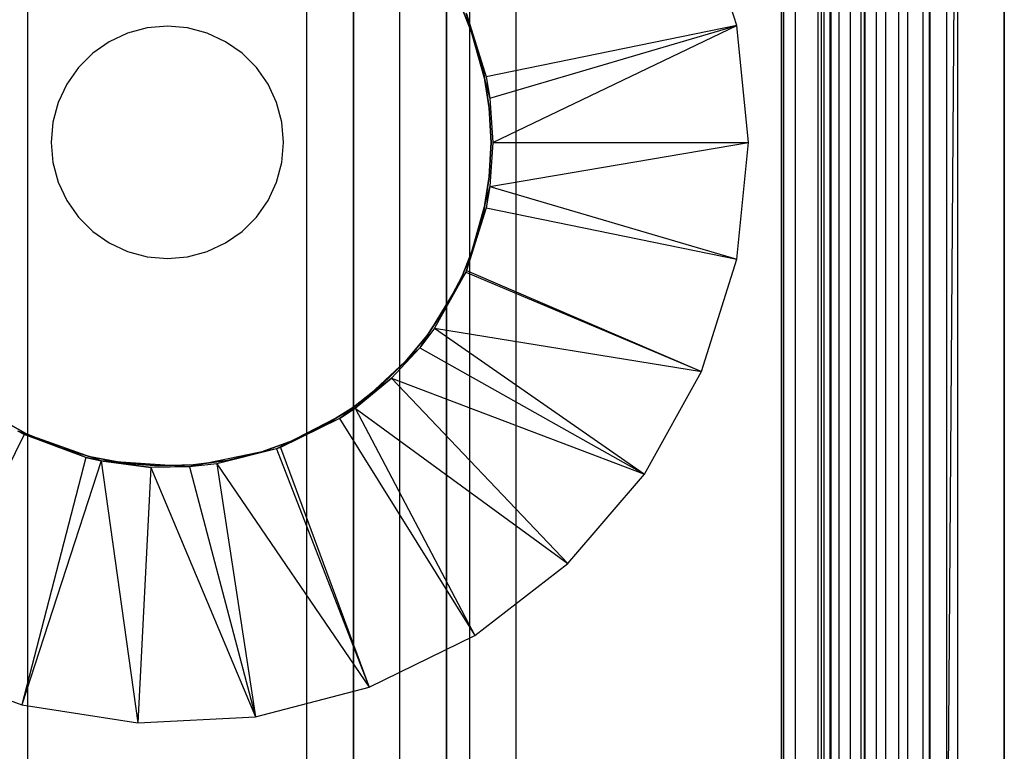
# Model space of a CAD drawing. Extents: x -18 to 18, y -209 to 194.
# Tile 75 of 108: x -3 to 18, y 32 to 48. Entities that reach past the tile are written whole.
import ezdxf

# ---------------------------------------------------------------- set-up
doc = ezdxf.new("R2010")
doc.units = 0
doc.header["$LTSCALE"] = 25.4
doc.layers.get('0').update_dxf_attribs({"linetype": 'CONTINUOUS'})

# ---------------------------------------------------------------- blocks, each defined once
blk = doc.blocks.new('PROFILE_FOCUS_15WB_STL')
at = {"color": 0}
for p, q in [((-3, -207, -42), (-3, 192, -41.992)), ((-3, -207, -37), (-3, 192, -37)), ((-3, -207, -38), (-3, 192, -38)), ((-3, -207, -39.3), (-3, 192, -39.3)), ((-3, -207, -37), (-3, 192, -37)), ((-3, -207, -38), (-3, 192, -38)), ((-3, -207, -39.3), (-3, 192, -39.3)), ((-3, -207, -42), (-3, 192, -41.992)), ((3, -207, -42), (3, 192, -41.992)), ((3, -207, -38), (3, 192, -38)), ((3, -207, -42), (3, 192, -41.992)), ((3, -207, -39.3), (3, 192, -39.3)), ((3, -207, -39.3), (3, 192, -39.3)), ((3, -207, -38), (3, 192, -38)), ((3, -207, -37), (3, 192, -37)), ((3, -207, -37), (3, 192, -37)), ((4, -207, -43), (4, 192, -43)), ((4, -207, -43), (4, 192, -43)), ((4, -207, -44.896), (4, 192, -44.896)), ((4, -207, -44.896), (4, 192, -44.896)), ((4, 192, -42), (4, -207, -42)), ((4, 192, -40.3), (4, -207, -40.3)), ((4, 192, -42), (4, -207, -42)), ((4, 192, -40.3), (4, -207, -40.3)), ((5, -207, -39.3), (5, 192, -39.3)), ((5, -207, -38), (5, 192, -38)), ((5, -207, -38), (5, 192, -38)), ((5, -207, -39.3), (5, 192, -39.3)), ((6, 192, -40.3), (6, -207, -40.3)), ((6, -207, -38), (6, 192, -38)), ((6, 192, -40.3), (6, -207, -40.3)), ((6, -207, -38), (6, 192, -38)), ((13.202, 192, -38), (13.202, -207, -38)), ((13.202, 192, -38), (13.202, -207, -38)), ((13.509, -207, -56.526), (13.509, 192, -56.526)), ((13.509, -207, -58.104), (13.509, 192, -58.104)), ((13.509, -207, -56.526), (13.509, 192, -56.526)), ((13.509, -207, -54.474), (13.509, 192, -54.474)), ((13.509, -207, -58.104), (13.509, 192, -58.104)), ((13.509, -207, -52.896), (13.509, 192, -52.896)), ((13.509, -207, -54.474), (13.509, 192, -54.474)), ((13.509, -207, -52.896), (13.509, 192, -52.896)), ((14, -207, -37), (14, 192, -36.992)), ((14, -207, -37), (14, 192, -36.992)), ((14.058, 192, -42), (14.058, -207, -42)), ((14.058, 192, -42), (14.058, -207, -42)), ((14.123, -207, -57.083), (14.123, 192, -57.083)), ((14.123, -207, -53.917), (14.123, 192, -53.917)), ((14.123, -207, -57.083), (14.123, 192, -57.083)), ((14.123, -207, -53.917), (14.123, 192, -53.917)), ((14.274, -207, -43), (14.274, 192, -43)), ((14.274, -207, -43), (14.274, 192, -43)), ((14.45, -207, -52.551), (14.45, 192, -52.551)), ((14.45, -207, -52.551), (14.45, 192, -52.551)), ((14.69, -207, -58.484), (14.69, 192, -58.484)), ((14.69, -207, -58.484), (14.69, 192, -58.484)), ((14.919, -207, -53.692), (14.919, 192, -53.692)), ((14.919, -207, -53.692), (14.919, 192, -53.692)), ((14.919, -207, -57.308), (14.919, 192, -57.308)), ((14.919, -207, -57.308), (14.919, 192, -57.308)), ((14.996, -207, -68.496), (14.996, 192, -68.496)), ((14.996, -207, -67.5), (14.996, 192, -67.5)), ((14.996, -207, -68.496), (14.996, 192, -68.496)), ((14.996, -207, -67.5), (14.996, 192, -67.5)), ((18, 192, -70.492), (14.996, -207, -70.5)), ((18, 192, -70.492), (14.996, -207, -70.5)), ((14.996, -207, -70.5), (14.996, 192, -70.5)), ((14.996, -207, -70.5), (14.996, 192, -70.5)), ((14.996, -207, -69.5), (14.996, 192, -69.5)), ((14.996, -207, -69.5), (14.996, 192, -69.5)), ((15.452, -207, -52.534), (15.452, 192, -52.534)), ((15.452, -207, -52.534), (15.452, 192, -52.534)), ((15.733, -207, -57.155), (15.733, 192, -57.155)), ((15.733, -207, -53.845), (15.733, 192, -53.845)), ((15.733, -207, -53.845), (15.733, 192, -53.845)), ((15.733, -207, -57.155), (15.733, 192, -57.155)), ((15.924, -207, -58.354), (15.924, 192, -58.354)), ((15.924, -207, -58.354), (15.924, 192, -58.354)), ((16.393, -207, -56.655), (16.393, 192, -56.655)), ((16.393, -207, -54.345), (16.393, 192, -54.345)), ((16.393, -207, -54.345), (16.393, 192, -54.345)), ((16.393, -207, -56.655), (16.393, 192, -56.655)), ((16.404, -207, -52.849), (16.404, 192, -52.849)), ((16.404, -207, -52.849), (16.404, 192, -52.849)), ((16.762, -207, -55.086), (16.762, 192, -55.086)), ((16.762, -207, -55.914), (16.762, 192, -55.914)), ((16.762, -207, -55.086), (16.762, 192, -55.086)), ((16.762, -207, -55.914), (16.762, 192, -55.914)), ((17, -207, -68.496), (17, 192, -68.496)), ((17, -207, -67.5), (17, 192, -67.5)), ((17, -207, -57.736), (17, 192, -57.736)), ((17, -207, -57.736), (17, 192, -57.736)), ((17, -207, -67.5), (17, 192, -67.5)), ((17, -207, -69.5), (17, 192, -69.5)), ((17, -207, -69.5), (17, 192, -69.5)), ((17, -207, -68.496), (17, 192, -68.496)), ((18, -207, -55.5), (18, 192, -55.492)), ((18, -207, -55.5), (18, 192, -55.492)), ((18, 192, -70.492), (18, -207, -70.5)), ((18, 192, -70.492), (18, -207, -70.5)), ((6.5, 77.885, -11), (6.5, -77.885, -11)), ((6.5, 77.885, -11), (6.5, -77.885, -11)), ((14.25, 74.239, -11.5), (14.25, -74.239, -11.5)), ((14.25, 74.239, -10), (14.25, -74.239, -10)), ((14.25, 74.239, -11.5), (14.25, -74.239, -11.5)), ((14.25, 74.239, -10), (14.25, -74.239, -10)), ((13.25, -73.808, -11), (13.25, 73.808, -11)), ((13.25, 73.808, -12.5), (13.25, -70.2, -12.5)), ((13.25, 73.808, -12.5), (13.25, -70.2, -12.5)), ((13.25, -73.808, -11), (13.25, 73.808, -11)), ((16.25, 72, -33), (16.25, -72, -33)), ((16.25, 72, -33), (16.25, -72, -33)), ((16.25, 72, -11.5), (16.25, -72, -11.5)), ((16.25, 72, -11.5), (16.25, -72, -11.5)), ((15.25, -71.655, -32), (15.25, 71.655, -32)), ((15.25, -71.655, -32), (15.25, 71.655, -32)), ((15.25, -70.2, -12.5), (15.25, 71.655, -12.5)), ((15.25, -70.2, -12.5), (15.25, 71.655, -12.5)), ((7.5, -78.579, -10), (7.5, 68.779, -10)), ((7.5, -78.579, -10), (7.5, 68.779, -10)), ((15, 58.734, -61.8), (15, -73.566, -61.8)), ((15, -73.566, -70.5), (15, 58.734, -70.5)), ((15, 58.734, -61.8), (15, -73.566, -61.8)), ((15, -73.566, -70.5), (15, 58.734, -70.5)), ((7.5, 9.986, 0), (7.5, 54.3, 0)), ((7.5, 9.986, 0), (7.5, 54.3, 0)), ((6.5, 53.389, -1), (6.5, 10.897, -1)), ((6.5, 53.389, -1), (6.5, 10.897, -1)), ((12.244, 47.6, -70.5), (11.487, 50.014, -70.5)), ((12.244, 47.6, -70.5), (11.487, 50.014, -70.5)), ((6.61, 47.271, -62.056), (6.34, 47.961, -62.056)), ((6.34, 47.961, -56.056), (6.61, 47.271, -56.056)), ((6.61, 47.271, -62.056), (6.34, 47.961, -62.056)), ((6.34, 47.961, -56.056), (6.61, 47.271, -56.056)), ((6.42, 47.873, -61.8), (6.935, 46.037, -61.8)), ((6.42, 47.873, -61.8), (6.935, 46.037, -61.8)), ((6.433, 47.845, -62.056), (6.935, 46.037, -61.8)), ((6.433, 47.845, -62.056), (6.857, 46.493, -62.056)), ((6.433, 47.845, -62.056), (6.935, 46.037, -61.8)), ((6.433, 47.845, -62.056), (6.857, 46.493, -62.056)), ((-0.434, 47.546, -62.056), (-0.855, 47.433, -62.056)), ((-0.434, 47.546, -62.056), (-0.855, 47.433, -62.056)), ((-0.434, 47.546, -57.056), (-0.855, 47.433, -57.056)), ((-0.434, 47.546, -57.056), (-0.855, 47.433, -57.056)), ((0, 47.584, -62.056), (-0.434, 47.546, -62.056)), ((0, 47.584, -62.056), (-0.434, 47.546, -62.056)), ((0, 47.584, -57.056), (-0.434, 47.546, -57.056)), ((0, 47.584, -57.056), (-0.434, 47.546, -57.056)), ((-0.434, 47.546, -62.056), (-0.434, 47.546, -57.056)), ((-0.434, 47.546, -62.056), (-0.434, 47.546, -57.056)), ((0.434, 47.546, -62.056), (0, 47.584, -62.056)), ((0, 47.584, -62.056), (0, 47.584, -57.056)), ((0, 47.584, -62.056), (0, 47.584, -57.056)), ((0.434, 47.546, -62.056), (0, 47.584, -62.056)), ((0.434, 47.546, -57.056), (0, 47.584, -57.056)), ((0.434, 47.546, -57.056), (0, 47.584, -57.056)), ((0.855, 47.433, -62.056), (0.434, 47.546, -62.056)), ((0.434, 47.546, -62.056), (0.434, 47.546, -57.056)), ((0.434, 47.546, -62.056), (0.434, 47.546, -57.056)), ((0.855, 47.433, -62.056), (0.434, 47.546, -62.056)), ((0.855, 47.433, -57.056), (0.434, 47.546, -57.056)), ((0.855, 47.433, -57.056), (0.434, 47.546, -57.056)), ((12.244, 47.6, -70.5), (6.857, 46.493, -62.056)), ((12.244, 47.6, -70.5), (6.857, 46.493, -62.056)), ((6.935, 46.037, -62.056), (12.244, 47.6, -70.5)), ((6.935, 46.037, -62.056), (12.244, 47.6, -70.5)), ((7, 45.084, -62.056), (12.244, 47.6, -70.5)), ((7, 45.084, -62.056), (12.244, 47.6, -70.5)), ((12.5, 45.084, -70.5), (12.244, 47.6, -70.5)), ((12.5, 45.084, -70.5), (12.244, 47.6, -70.5)), ((-1.25, 47.249, -62.056), (-1.607, 46.999, -62.056)), ((-1.25, 47.249, -62.056), (-1.607, 46.999, -62.056)), ((-1.25, 47.249, -57.056), (-1.607, 46.999, -57.056)), ((-1.25, 47.249, -57.056), (-1.607, 46.999, -57.056)), ((-0.855, 47.433, -62.056), (-1.25, 47.249, -62.056)), ((-0.855, 47.433, -62.056), (-1.25, 47.249, -62.056)), ((-0.855, 47.433, -57.056), (-1.25, 47.249, -57.056)), ((-0.855, 47.433, -57.056), (-1.25, 47.249, -57.056)), ((-1.25, 47.249, -62.056), (-1.25, 47.249, -57.056)), ((-1.25, 47.249, -62.056), (-1.25, 47.249, -57.056)), ((-0.855, 47.433, -62.056), (-0.855, 47.433, -57.056)), ((-0.855, 47.433, -62.056), (-0.855, 47.433, -57.056)), ((1.25, 47.249, -62.056), (0.855, 47.433, -62.056)), ((0.855, 47.433, -62.056), (0.855, 47.433, -57.056)), ((0.855, 47.433, -62.056), (0.855, 47.433, -57.056)), ((1.25, 47.249, -62.056), (0.855, 47.433, -62.056)), ((1.25, 47.249, -57.056), (0.855, 47.433, -57.056)), ((1.25, 47.249, -57.056), (0.855, 47.433, -57.056)), ((1.607, 46.999, -62.056), (1.25, 47.249, -62.056)), ((1.25, 47.249, -62.056), (1.25, 47.249, -57.056)), ((1.25, 47.249, -62.056), (1.25, 47.249, -57.056)), ((1.607, 46.999, -62.056), (1.25, 47.249, -62.056)), ((1.607, 46.999, -57.056), (1.25, 47.249, -57.056)), ((1.607, 46.999, -57.056), (1.25, 47.249, -57.056)), ((6.805, 46.556, -62.056), (6.61, 47.271, -62.056)), ((6.61, 47.271, -62.056), (6.61, 47.271, -56.056)), ((6.61, 47.271, -56.056), (6.805, 46.556, -56.056)), ((6.61, 47.271, -62.056), (6.61, 47.271, -56.056)), ((6.805, 46.556, -62.056), (6.61, 47.271, -62.056)), ((6.61, 47.271, -56.056), (6.805, 46.556, -56.056)), ((-1.607, 46.999, -62.056), (-1.915, 46.691, -62.056)), ((-1.607, 46.999, -62.056), (-1.915, 46.691, -62.056)), ((-1.607, 46.999, -57.056), (-1.915, 46.691, -57.056)), ((-1.607, 46.999, -57.056), (-1.915, 46.691, -57.056)), ((-1.607, 46.999, -62.056), (-1.607, 46.999, -57.056)), ((-1.607, 46.999, -62.056), (-1.607, 46.999, -57.056)), ((1.915, 46.691, -62.056), (1.607, 46.999, -62.056)), ((1.607, 46.999, -62.056), (1.607, 46.999, -57.056)), ((1.607, 46.999, -62.056), (1.607, 46.999, -57.056)), ((1.915, 46.691, -62.056), (1.607, 46.999, -62.056)), ((1.915, 46.691, -57.056), (1.607, 46.999, -57.056)), ((1.915, 46.691, -57.056), (1.607, 46.999, -57.056)), ((-1.915, 46.691, -62.056), (-2.165, 46.334, -62.056)), ((-1.915, 46.691, -62.056), (-2.165, 46.334, -62.056)), ((-1.915, 46.691, -57.056), (-2.165, 46.334, -57.056)), ((-1.915, 46.691, -57.056), (-2.165, 46.334, -57.056)), ((-1.915, 46.691, -62.056), (-1.915, 46.691, -57.056)), ((-1.915, 46.691, -62.056), (-1.915, 46.691, -57.056)), ((2.165, 46.334, -62.056), (1.915, 46.691, -62.056)), ((1.915, 46.691, -62.056), (1.915, 46.691, -57.056)), ((1.915, 46.691, -62.056), (1.915, 46.691, -57.056)), ((2.165, 46.334, -62.056), (1.915, 46.691, -62.056)), ((2.165, 46.334, -57.056), (1.915, 46.691, -57.056)), ((2.165, 46.334, -57.056), (1.915, 46.691, -57.056)), ((6.923, 45.824, -62.056), (6.805, 46.556, -62.056)), ((6.805, 46.556, -62.056), (6.805, 46.556, -56.056)), ((6.805, 46.556, -56.056), (6.923, 45.824, -56.056)), ((6.805, 46.556, -62.056), (6.805, 46.556, -56.056)), ((6.923, 45.824, -62.056), (6.805, 46.556, -62.056)), ((6.805, 46.556, -56.056), (6.923, 45.824, -56.056)), ((6.857, 46.493, -62.056), (6.935, 46.037, -61.8)), ((6.857, 46.493, -62.056), (6.935, 46.037, -61.8)), ((6.857, 46.493, -62.056), (6.935, 46.037, -62.056)), ((6.857, 46.493, -62.056), (6.935, 46.037, -62.056)), ((-2.165, 46.334, -62.056), (-2.349, 45.939, -62.056)), ((-2.165, 46.334, -62.056), (-2.349, 45.939, -62.056)), ((-2.165, 46.334, -57.056), (-2.349, 45.939, -57.056)), ((-2.165, 46.334, -57.056), (-2.349, 45.939, -57.056)), ((-2.165, 46.334, -62.056), (-2.165, 46.334, -57.056)), ((-2.165, 46.334, -62.056), (-2.165, 46.334, -57.056)), ((2.349, 45.939, -62.056), (2.165, 46.334, -62.056)), ((2.165, 46.334, -62.056), (2.165, 46.334, -57.056)), ((2.165, 46.334, -62.056), (2.165, 46.334, -57.056)), ((2.349, 45.939, -62.056), (2.165, 46.334, -62.056)), ((2.349, 45.939, -57.056), (2.165, 46.334, -57.056)), ((2.349, 45.939, -57.056), (2.165, 46.334, -57.056)), ((6.935, 46.037, -61.8), (7, 45.084, -61.8)), ((6.935, 46.037, -62.056), (6.935, 46.037, -61.8)), ((6.935, 46.037, -62.056), (6.935, 46.037, -61.8)), ((6.935, 46.037, -62.056), (7, 45.084, -62.056)), ((6.935, 46.037, -61.8), (7, 45.084, -61.8)), ((6.935, 46.037, -62.056), (7, 45.084, -62.056)), ((-2.349, 45.939, -62.056), (-2.462, 45.518, -62.056)), ((-2.349, 45.939, -62.056), (-2.462, 45.518, -62.056)), ((-2.349, 45.939, -57.056), (-2.462, 45.518, -57.056)), ((-2.349, 45.939, -57.056), (-2.462, 45.518, -57.056)), ((-2.349, 45.939, -62.056), (-2.349, 45.939, -57.056)), ((-2.349, 45.939, -62.056), (-2.349, 45.939, -57.056)), ((2.462, 45.518, -62.056), (2.349, 45.939, -62.056)), ((2.349, 45.939, -62.056), (2.349, 45.939, -57.056)), ((2.349, 45.939, -62.056), (2.349, 45.939, -57.056)), ((2.462, 45.518, -62.056), (2.349, 45.939, -62.056)), ((2.462, 45.518, -57.056), (2.349, 45.939, -57.056)), ((2.462, 45.518, -57.056), (2.349, 45.939, -57.056)), ((6.962, 45.084, -62.056), (6.923, 45.824, -62.056)), ((6.923, 45.824, -62.056), (6.923, 45.824, -56.056)), ((6.923, 45.824, -56.056), (6.962, 45.084, -56.056)), ((6.923, 45.824, -62.056), (6.923, 45.824, -56.056)), ((6.962, 45.084, -62.056), (6.923, 45.824, -62.056)), ((6.923, 45.824, -56.056), (6.962, 45.084, -56.056)), ((-2.462, 45.518, -62.056), (-2.5, 45.084, -62.056)), ((-2.462, 45.518, -62.056), (-2.5, 45.084, -62.056)), ((-2.462, 45.518, -57.056), (-2.5, 45.084, -57.056)), ((-2.462, 45.518, -57.056), (-2.5, 45.084, -57.056)), ((-2.462, 45.518, -62.056), (-2.462, 45.518, -57.056)), ((-2.462, 45.518, -62.056), (-2.462, 45.518, -57.056)), ((2.5, 45.084, -62.056), (2.462, 45.518, -62.056)), ((2.462, 45.518, -62.056), (2.462, 45.518, -57.056)), ((2.462, 45.518, -62.056), (2.462, 45.518, -57.056)), ((2.5, 45.084, -62.056), (2.462, 45.518, -62.056)), ((2.5, 45.084, -57.056), (2.462, 45.518, -57.056)), ((2.5, 45.084, -57.056), (2.462, 45.518, -57.056)), ((-2.5, 45.084, -62.056), (-2.462, 44.65, -62.056)), ((-2.5, 45.084, -57.056), (-2.5, 45.084, -62.056)), ((-2.5, 45.084, -62.056), (-2.462, 44.65, -62.056)), ((-2.5, 45.084, -57.056), (-2.5, 45.084, -62.056)), ((-2.5, 45.084, -57.056), (-2.462, 44.65, -57.056)), ((-2.5, 45.084, -57.056), (-2.462, 44.65, -57.056)), ((2.462, 44.65, -62.056), (2.5, 45.084, -62.056)), ((2.462, 44.65, -62.056), (2.5, 45.084, -62.056)), ((2.462, 44.65, -57.056), (2.5, 45.084, -57.056)), ((2.462, 44.65, -57.056), (2.5, 45.084, -57.056)), ((2.5, 45.084, -62.056), (2.5, 45.084, -57.056)), ((2.5, 45.084, -62.056), (2.5, 45.084, -57.056)), ((6.923, 44.344, -62.056), (6.962, 45.084, -62.056)), ((6.962, 45.084, -56.056), (6.923, 44.344, -56.056)), ((6.923, 44.344, -62.056), (6.962, 45.084, -62.056)), ((6.962, 45.084, -56.056), (6.923, 44.344, -56.056)), ((7, 45.084, -61.8), (6.935, 44.131, -61.8)), ((7, 45.084, -62.056), (6.935, 44.131, -62.056)), ((7, 45.084, -61.8), (6.935, 44.131, -61.8)), ((6.935, 44.131, -62.056), (12.5, 45.084, -70.5)), ((6.935, 44.131, -62.056), (12.5, 45.084, -70.5)), ((7, 45.084, -62.056), (6.935, 44.131, -62.056)), ((6.962, 45.084, -62.056), (6.962, 45.084, -56.056)), ((6.962, 45.084, -62.056), (6.962, 45.084, -56.056)), ((7, 45.084, -62.056), (7, 45.084, -61.8)), ((7, 45.084, -62.056), (7, 45.084, -61.8)), ((7, 45.084, -62.056), (12.5, 45.084, -70.5)), ((7, 45.084, -62.056), (12.5, 45.084, -70.5)), ((12.244, 42.568, -70.5), (12.5, 45.084, -70.5)), ((12.244, 42.568, -70.5), (12.5, 45.084, -70.5)), ((-2.462, 44.65, -62.056), (-2.349, 44.229, -62.056)), ((-2.462, 44.65, -62.056), (-2.349, 44.229, -62.056)), ((-2.462, 44.65, -62.056), (-2.462, 44.65, -57.056)), ((-2.462, 44.65, -57.056), (-2.349, 44.229, -57.056)), ((-2.462, 44.65, -62.056), (-2.462, 44.65, -57.056)), ((-2.462, 44.65, -57.056), (-2.349, 44.229, -57.056)), ((2.349, 44.229, -62.056), (2.462, 44.65, -62.056)), ((2.349, 44.229, -62.056), (2.462, 44.65, -62.056)), ((2.349, 44.229, -57.056), (2.462, 44.65, -57.056)), ((2.349, 44.229, -57.056), (2.462, 44.65, -57.056)), ((2.462, 44.65, -62.056), (2.462, 44.65, -57.056)), ((2.462, 44.65, -62.056), (2.462, 44.65, -57.056)), ((6.805, 43.613, -62.056), (6.923, 44.344, -62.056)), ((6.923, 44.344, -56.056), (6.805, 43.613, -56.056)), ((6.805, 43.613, -62.056), (6.923, 44.344, -62.056)), ((6.923, 44.344, -56.056), (6.805, 43.613, -56.056)), ((6.923, 44.344, -62.056), (6.923, 44.344, -56.056)), ((6.923, 44.344, -62.056), (6.923, 44.344, -56.056)), ((-2.349, 44.229, -62.056), (-2.165, 43.834, -62.056)), ((-2.349, 44.229, -62.056), (-2.165, 43.834, -62.056)), ((-2.349, 44.229, -62.056), (-2.349, 44.229, -57.056)), ((-2.349, 44.229, -57.056), (-2.165, 43.834, -57.056)), ((-2.349, 44.229, -62.056), (-2.349, 44.229, -57.056)), ((-2.349, 44.229, -57.056), (-2.165, 43.834, -57.056)), ((2.165, 43.834, -62.056), (2.349, 44.229, -62.056)), ((2.165, 43.834, -62.056), (2.349, 44.229, -62.056)), ((2.165, 43.834, -57.056), (2.349, 44.229, -57.056)), ((2.165, 43.834, -57.056), (2.349, 44.229, -57.056)), ((2.349, 44.229, -62.056), (2.349, 44.229, -57.056)), ((2.349, 44.229, -62.056), (2.349, 44.229, -57.056)), ((6.935, 44.131, -61.8), (6.42, 42.295, -61.8)), ((6.935, 44.131, -61.8), (6.42, 42.295, -61.8)), ((6.935, 44.131, -61.8), (6.857, 43.675, -62.056)), ((6.935, 44.131, -62.056), (6.857, 43.675, -62.056)), ((6.935, 44.131, -61.8), (6.857, 43.675, -62.056)), ((6.935, 44.131, -62.056), (6.857, 43.675, -62.056)), ((6.935, 44.131, -62.056), (6.935, 44.131, -61.8)), ((6.935, 44.131, -62.056), (6.935, 44.131, -61.8)), ((6.935, 44.131, -62.056), (12.244, 42.568, -70.5)), ((6.935, 44.131, -62.056), (12.244, 42.568, -70.5)), ((-2.165, 43.834, -62.056), (-1.915, 43.477, -62.056)), ((-2.165, 43.834, -62.056), (-1.915, 43.477, -62.056)), ((-2.165, 43.834, -62.056), (-2.165, 43.834, -57.056)), ((-2.165, 43.834, -57.056), (-1.915, 43.477, -57.056)), ((-2.165, 43.834, -62.056), (-2.165, 43.834, -57.056)), ((-2.165, 43.834, -57.056), (-1.915, 43.477, -57.056)), ((1.915, 43.477, -62.056), (2.165, 43.834, -62.056)), ((1.915, 43.477, -62.056), (2.165, 43.834, -62.056)), ((1.915, 43.477, -57.056), (2.165, 43.834, -57.056)), ((1.915, 43.477, -57.056), (2.165, 43.834, -57.056)), ((2.165, 43.834, -62.056), (2.165, 43.834, -57.056)), ((2.165, 43.834, -62.056), (2.165, 43.834, -57.056)), ((6.857, 43.675, -62.056), (6.42, 42.295, -61.8)), ((6.857, 43.675, -62.056), (6.42, 42.295, -61.8)), ((6.857, 43.675, -62.056), (6.433, 42.324, -62.056)), ((6.857, 43.675, -62.056), (6.433, 42.324, -62.056)), ((6.857, 43.675, -62.056), (12.244, 42.568, -70.5)), ((6.857, 43.675, -62.056), (12.244, 42.568, -70.5)), ((-1.915, 43.477, -62.056), (-1.607, 43.169, -62.056)), ((-1.915, 43.477, -62.056), (-1.607, 43.169, -62.056)), ((-1.915, 43.477, -62.056), (-1.915, 43.477, -57.056)), ((-1.915, 43.477, -57.056), (-1.607, 43.169, -57.056)), ((-1.915, 43.477, -62.056), (-1.915, 43.477, -57.056)), ((-1.915, 43.477, -57.056), (-1.607, 43.169, -57.056)), ((1.607, 43.169, -62.056), (1.915, 43.477, -62.056)), ((1.607, 43.169, -62.056), (1.915, 43.477, -62.056)), ((1.607, 43.169, -57.056), (1.915, 43.477, -57.056)), ((1.607, 43.169, -57.056), (1.915, 43.477, -57.056)), ((1.915, 43.477, -62.056), (1.915, 43.477, -57.056)), ((1.915, 43.477, -62.056), (1.915, 43.477, -57.056)), ((6.61, 42.898, -62.056), (6.805, 43.613, -62.056)), ((6.805, 43.613, -56.056), (6.61, 42.898, -56.056)), ((6.61, 42.898, -62.056), (6.805, 43.613, -62.056)), ((6.805, 43.613, -56.056), (6.61, 42.898, -56.056)), ((6.805, 43.613, -62.056), (6.805, 43.613, -56.056)), ((6.805, 43.613, -62.056), (6.805, 43.613, -56.056)), ((-1.607, 43.169, -62.056), (-1.25, 42.919, -62.056)), ((-1.607, 43.169, -62.056), (-1.25, 42.919, -62.056)), ((-1.607, 43.169, -62.056), (-1.607, 43.169, -57.056)), ((-1.607, 43.169, -57.056), (-1.25, 42.919, -57.056)), ((-1.607, 43.169, -62.056), (-1.607, 43.169, -57.056)), ((-1.607, 43.169, -57.056), (-1.25, 42.919, -57.056)), ((1.25, 42.919, -62.056), (1.607, 43.169, -62.056)), ((1.25, 42.919, -62.056), (1.607, 43.169, -62.056)), ((1.25, 42.919, -57.056), (1.607, 43.169, -57.056)), ((1.25, 42.919, -57.056), (1.607, 43.169, -57.056)), ((1.607, 43.169, -62.056), (1.607, 43.169, -57.056)), ((1.607, 43.169, -62.056), (1.607, 43.169, -57.056)), ((-1.25, 42.919, -62.056), (-0.855, 42.735, -62.056)), ((-1.25, 42.919, -62.056), (-0.855, 42.735, -62.056)), ((-1.25, 42.919, -62.056), (-1.25, 42.919, -57.056)), ((-1.25, 42.919, -57.056), (-0.855, 42.735, -57.056)), ((-1.25, 42.919, -62.056), (-1.25, 42.919, -57.056)), ((-1.25, 42.919, -57.056), (-0.855, 42.735, -57.056)), ((0.855, 42.735, -62.056), (1.25, 42.919, -62.056)), ((0.855, 42.735, -62.056), (1.25, 42.919, -62.056)), ((0.855, 42.735, -57.056), (1.25, 42.919, -57.056)), ((0.855, 42.735, -57.056), (1.25, 42.919, -57.056)), ((1.25, 42.919, -62.056), (1.25, 42.919, -57.056)), ((1.25, 42.919, -62.056), (1.25, 42.919, -57.056)), ((6.34, 42.207, -62.056), (6.61, 42.898, -62.056)), ((6.61, 42.898, -56.056), (6.34, 42.207, -56.056)), ((6.34, 42.207, -62.056), (6.61, 42.898, -62.056)), ((6.61, 42.898, -56.056), (6.34, 42.207, -56.056)), ((6.61, 42.898, -62.056), (6.61, 42.898, -56.056)), ((6.61, 42.898, -62.056), (6.61, 42.898, -56.056)), ((-0.855, 42.735, -62.056), (-0.434, 42.622, -62.056)), ((-0.855, 42.735, -62.056), (-0.434, 42.622, -62.056)), ((-0.855, 42.735, -62.056), (-0.855, 42.735, -57.056)), ((-0.855, 42.735, -57.056), (-0.434, 42.622, -57.056)), ((-0.855, 42.735, -62.056), (-0.855, 42.735, -57.056)), ((-0.855, 42.735, -57.056), (-0.434, 42.622, -57.056)), ((-0.434, 42.622, -62.056), (0, 42.584, -62.056)), ((-0.434, 42.622, -62.056), (0, 42.584, -62.056)), ((-0.434, 42.622, -62.056), (-0.434, 42.622, -57.056)), ((-0.434, 42.622, -57.056), (0, 42.584, -57.056)), ((-0.434, 42.622, -62.056), (-0.434, 42.622, -57.056)), ((-0.434, 42.622, -57.056), (0, 42.584, -57.056)), ((0, 42.584, -62.056), (0.434, 42.622, -62.056)), ((0, 42.584, -62.056), (0.434, 42.622, -62.056)), ((0, 42.584, -57.056), (0.434, 42.622, -57.056)), ((0, 42.584, -57.056), (0.434, 42.622, -57.056)), ((0, 42.584, -62.056), (0, 42.584, -57.056)), ((0, 42.584, -62.056), (0, 42.584, -57.056)), ((0.434, 42.622, -62.056), (0.855, 42.735, -62.056)), ((0.434, 42.622, -62.056), (0.855, 42.735, -62.056)), ((0.434, 42.622, -57.056), (0.855, 42.735, -57.056)), ((0.434, 42.622, -57.056), (0.855, 42.735, -57.056)), ((0.434, 42.622, -62.056), (0.434, 42.622, -57.056)), ((0.434, 42.622, -62.056), (0.434, 42.622, -57.056)), ((0.855, 42.735, -62.056), (0.855, 42.735, -57.056)), ((0.855, 42.735, -62.056), (0.855, 42.735, -57.056)), ((11.487, 40.155, -70.5), (12.244, 42.568, -70.5)), ((11.487, 40.155, -70.5), (12.244, 42.568, -70.5)), ((6.42, 42.295, -61.8), (5.43, 40.667, -61.8)), ((6.42, 42.295, -62.056), (5.43, 40.667, -61.8)), ((6.42, 42.295, -61.8), (5.43, 40.667, -61.8)), ((6.42, 42.295, -62.056), (5.43, 40.667, -61.8)), ((6.42, 42.295, -62.056), (5.745, 41.085, -62.056)), ((6.42, 42.295, -62.056), (5.745, 41.085, -62.056)), ((5.998, 41.55, -62.056), (6.34, 42.207, -62.056)), ((6.34, 42.207, -56.056), (5.998, 41.55, -56.056)), ((5.998, 41.55, -62.056), (6.34, 42.207, -62.056)), ((6.34, 42.207, -56.056), (5.998, 41.55, -56.056)), ((6.34, 42.207, -62.056), (6.34, 42.207, -56.056)), ((6.34, 42.207, -62.056), (6.34, 42.207, -56.056)), ((6.433, 42.324, -62.056), (6.42, 42.295, -61.8)), ((6.433, 42.324, -62.056), (6.42, 42.295, -62.056)), ((6.42, 42.295, -62.056), (6.42, 42.295, -61.8)), ((6.42, 42.295, -62.056), (11.487, 40.155, -70.5)), ((6.42, 42.295, -62.056), (11.487, 40.155, -70.5)), ((6.433, 42.324, -62.056), (11.487, 40.155, -70.5)), ((6.433, 42.324, -62.056), (11.487, 40.155, -70.5)), ((5.588, 40.932, -62.056), (5.998, 41.55, -62.056)), ((5.998, 41.55, -56.056), (5.588, 40.932, -56.056)), ((5.588, 40.932, -62.056), (5.998, 41.55, -62.056)), ((5.998, 41.55, -56.056), (5.588, 40.932, -56.056)), ((5.998, 41.55, -62.056), (5.998, 41.55, -56.056)), ((5.998, 41.55, -62.056), (5.998, 41.55, -56.056)), ((5.745, 41.085, -62.056), (5.43, 40.667, -61.8)), ((5.745, 41.085, -62.056), (5.43, 40.667, -61.8)), ((5.745, 41.085, -62.056), (5.43, 40.667, -62.056)), ((5.745, 41.085, -62.056), (5.43, 40.667, -62.056)), ((5.745, 41.085, -62.056), (10.26, 37.943, -70.5)), ((5.745, 41.085, -62.056), (10.26, 37.943, -70.5)), ((5.745, 41.085, -62.056), (11.487, 40.155, -70.5)), ((5.745, 41.085, -62.056), (11.487, 40.155, -70.5)), ((5.115, 40.362, -62.056), (5.588, 40.932, -62.056)), ((5.588, 40.932, -56.056), (5.115, 40.362, -56.056)), ((5.115, 40.362, -62.056), (5.588, 40.932, -62.056)), ((5.588, 40.932, -56.056), (5.115, 40.362, -56.056)), ((5.588, 40.932, -62.056), (5.588, 40.932, -56.056)), ((5.588, 40.932, -62.056), (5.588, 40.932, -56.056)), ((5.43, 40.667, -61.8), (4.037, 39.365, -61.8)), ((5.43, 40.667, -61.8), (4.037, 39.365, -61.8)), ((5.43, 40.667, -61.8), (4.823, 40.011, -62.056)), ((5.43, 40.667, -61.8), (4.823, 40.011, -62.056)), ((5.43, 40.667, -62.056), (4.823, 40.011, -62.056)), ((5.43, 40.667, -62.056), (4.823, 40.011, -62.056)), ((5.43, 40.667, -61.8), (5.43, 40.667, -62.056)), ((5.43, 40.667, -61.8), (5.43, 40.667, -62.056)), ((5.43, 40.667, -62.056), (10.26, 37.943, -70.5)), ((5.43, 40.667, -62.056), (10.26, 37.943, -70.5)), ((4.585, 39.845, -62.056), (5.115, 40.362, -62.056)), ((5.115, 40.362, -56.056), (4.585, 39.845, -56.056)), ((4.585, 39.845, -62.056), (5.115, 40.362, -62.056)), ((5.115, 40.362, -56.056), (4.585, 39.845, -56.056)), ((5.115, 40.362, -62.056), (5.115, 40.362, -56.056)), ((5.115, 40.362, -62.056), (5.115, 40.362, -56.056)), ((10.26, 37.943, -70.5), (11.487, 40.155, -70.5)), ((10.26, 37.943, -70.5), (11.487, 40.155, -70.5)), ((4.002, 39.387, -62.056), (4.585, 39.845, -62.056)), ((4.585, 39.845, -56.056), (4.002, 39.387, -56.056)), ((4.002, 39.387, -62.056), (4.585, 39.845, -62.056)), ((4.585, 39.845, -56.056), (4.002, 39.387, -56.056)), ((4.037, 39.365, -61.8), (4.823, 40.011, -62.056)), ((4.823, 40.011, -62.056), (4.037, 39.365, -62.056)), ((4.037, 39.365, -61.8), (4.823, 40.011, -62.056)), ((4.823, 40.011, -62.056), (4.037, 39.365, -62.056)), ((4.585, 39.845, -62.056), (4.585, 39.845, -56.056)), ((4.585, 39.845, -62.056), (4.585, 39.845, -56.056)), ((4.823, 40.011, -62.056), (8.612, 36.024, -70.5)), ((4.823, 40.011, -62.056), (8.612, 36.024, -70.5)), ((4.823, 40.011, -62.056), (10.26, 37.943, -70.5)), ((4.823, 40.011, -62.056), (10.26, 37.943, -70.5)), ((-3.693, 39.182, -62.056), (-3.045, 38.823, -62.056)), ((-3.045, 38.823, -56.056), (-3.693, 39.182, -56.056)), ((-3.693, 39.182, -62.056), (-3.045, 38.823, -62.056)), ((-3.045, 38.823, -56.056), (-3.693, 39.182, -56.056)), ((4.037, 39.365, -61.8), (2.344, 38.488, -61.8)), ((4.037, 39.365, -61.8), (2.344, 38.488, -61.8)), ((3.373, 38.994, -62.056), (4.002, 39.387, -62.056)), ((4.002, 39.387, -56.056), (3.373, 38.994, -56.056)), ((3.373, 38.994, -62.056), (4.002, 39.387, -62.056)), ((4.002, 39.387, -56.056), (3.373, 38.994, -56.056)), ((4.037, 39.365, -62.056), (3.703, 39.144, -62.056)), ((3.703, 39.144, -62.056), (4.037, 39.365, -61.8)), ((3.703, 39.144, -62.056), (4.037, 39.365, -61.8)), ((4.037, 39.365, -62.056), (3.703, 39.144, -62.056)), ((4.002, 39.387, -62.056), (4.002, 39.387, -56.056)), ((4.002, 39.387, -62.056), (4.002, 39.387, -56.056)), ((4.037, 39.365, -61.8), (4.037, 39.365, -62.056)), ((4.037, 39.365, -61.8), (4.037, 39.365, -62.056)), ((4.037, 39.365, -62.056), (6.612, 34.476, -70.5)), ((4.037, 39.365, -62.056), (6.612, 34.476, -70.5)), ((4.037, 39.365, -62.056), (8.612, 36.024, -70.5)), ((4.037, 39.365, -62.056), (8.612, 36.024, -70.5)), ((3.703, 39.144, -62.056), (2.344, 38.488, -61.8)), ((3.703, 39.144, -62.056), (2.344, 38.488, -61.8)), ((3.703, 39.144, -62.056), (2.431, 38.52, -62.056)), ((3.703, 39.144, -62.056), (2.431, 38.52, -62.056)), ((2.707, 38.67, -62.056), (3.373, 38.994, -62.056)), ((3.373, 38.994, -56.056), (2.707, 38.67, -56.056)), ((2.707, 38.67, -62.056), (3.373, 38.994, -62.056)), ((3.373, 38.994, -56.056), (2.707, 38.67, -56.056)), ((3.373, 38.994, -62.056), (3.373, 38.994, -56.056)), ((3.373, 38.994, -62.056), (3.373, 38.994, -56.056)), ((3.703, 39.144, -62.056), (6.612, 34.476, -70.5)), ((3.703, 39.144, -62.056), (6.612, 34.476, -70.5)), ((-3.083, 38.8, -62.056), (-5.505, 33.862, -70.5)), ((-3.083, 38.8, -62.056), (-5.505, 33.862, -70.5)), ((-1.424, 38.231, -61.8), (-3.22, 38.869, -61.8)), ((-1.755, 38.308, -62.056), (-3.22, 38.869, -61.8)), ((-1.424, 38.231, -61.8), (-3.22, 38.869, -61.8)), ((-3.083, 38.8, -62.056), (-3.22, 38.869, -61.8)), ((-1.755, 38.308, -62.056), (-3.22, 38.869, -61.8)), ((-3.083, 38.8, -62.056), (-3.22, 38.869, -61.8)), ((-3.083, 38.8, -62.056), (-3.22, 38.869, -62.056)), ((-3.083, 38.8, -62.056), (-3.22, 38.869, -62.056)), ((-1.755, 38.308, -62.056), (-3.083, 38.8, -62.056)), ((-1.755, 38.308, -62.056), (-3.083, 38.8, -62.056)), ((-3.045, 38.823, -62.056), (-3.045, 38.823, -56.056)), ((-3.045, 38.823, -62.056), (-2.362, 38.535, -62.056)), ((-2.362, 38.535, -56.056), (-3.045, 38.823, -56.056)), ((-3.045, 38.823, -62.056), (-3.045, 38.823, -56.056)), ((-3.045, 38.823, -62.056), (-2.362, 38.535, -62.056)), ((-2.362, 38.535, -56.056), (-3.045, 38.823, -56.056)), ((2.01, 38.419, -62.056), (2.707, 38.67, -62.056)), ((2.707, 38.67, -56.056), (2.01, 38.419, -56.056)), ((2.01, 38.419, -62.056), (2.707, 38.67, -62.056)), ((2.707, 38.67, -56.056), (2.01, 38.419, -56.056)), ((2.707, 38.67, -62.056), (2.707, 38.67, -56.056)), ((2.707, 38.67, -62.056), (2.707, 38.67, -56.056)), ((-2.362, 38.535, -62.056), (-2.362, 38.535, -56.056)), ((-2.362, 38.535, -62.056), (-1.652, 38.321, -62.056)), ((-1.652, 38.321, -56.056), (-2.362, 38.535, -56.056)), ((-2.362, 38.535, -62.056), (-2.362, 38.535, -56.056)), ((-2.362, 38.535, -62.056), (-1.652, 38.321, -62.056)), ((-1.652, 38.321, -56.056), (-2.362, 38.535, -56.056)), ((2.344, 38.488, -61.8), (0.478, 38.101, -61.8)), ((2.344, 38.488, -62.056), (0.478, 38.101, -61.8)), ((2.344, 38.488, -61.8), (0.478, 38.101, -61.8)), ((2.344, 38.488, -62.056), (0.478, 38.101, -61.8)), ((2.344, 38.488, -62.056), (1.06, 38.165, -62.056)), ((2.344, 38.488, -62.056), (1.06, 38.165, -62.056)), ((1.29, 38.243, -62.056), (2.01, 38.419, -62.056)), ((2.01, 38.419, -56.056), (1.29, 38.243, -56.056)), ((1.29, 38.243, -62.056), (2.01, 38.419, -62.056)), ((2.01, 38.419, -56.056), (1.29, 38.243, -56.056)), ((2.01, 38.419, -62.056), (2.01, 38.419, -56.056)), ((2.01, 38.419, -62.056), (2.01, 38.419, -56.056)), ((2.431, 38.52, -62.056), (2.344, 38.488, -61.8)), ((2.431, 38.52, -62.056), (2.344, 38.488, -61.8)), ((2.431, 38.52, -62.056), (2.344, 38.488, -62.056)), ((2.431, 38.52, -62.056), (2.344, 38.488, -62.056)), ((2.344, 38.488, -62.056), (2.344, 38.488, -61.8)), ((2.344, 38.488, -62.056), (2.344, 38.488, -61.8)), ((2.344, 38.488, -62.056), (4.341, 33.362, -70.5)), ((2.344, 38.488, -62.056), (4.341, 33.362, -70.5)), ((2.431, 38.52, -62.056), (4.341, 33.362, -70.5)), ((2.431, 38.52, -62.056), (4.341, 33.362, -70.5)), ((-1.755, 38.308, -62.056), (-3.133, 32.983, -70.5)), ((-1.755, 38.308, -62.056), (-3.133, 32.983, -70.5)), ((-1.424, 38.231, -62.056), (-3.133, 32.983, -70.5)), ((-1.424, 38.231, -62.056), (-3.133, 32.983, -70.5)), ((-1.424, 38.231, -62.056), (-1.755, 38.308, -62.056)), ((-1.755, 38.308, -62.056), (-1.424, 38.231, -61.8)), ((-1.755, 38.308, -62.056), (-1.424, 38.231, -61.8)), ((-1.424, 38.231, -62.056), (-1.755, 38.308, -62.056)), ((-1.652, 38.321, -62.056), (-1.652, 38.321, -56.056)), ((-1.652, 38.321, -62.056), (-0.924, 38.184, -62.056)), ((-0.924, 38.184, -56.056), (-1.652, 38.321, -56.056)), ((-1.652, 38.321, -62.056), (-1.652, 38.321, -56.056)), ((-1.652, 38.321, -62.056), (-0.924, 38.184, -62.056)), ((-0.924, 38.184, -56.056), (-1.652, 38.321, -56.056)), ((0.478, 38.101, -61.8), (-1.424, 38.231, -61.8)), ((-1.424, 38.231, -61.8), (-1.424, 38.231, -62.056)), ((-1.424, 38.231, -61.8), (-1.424, 38.231, -62.056)), ((-1.424, 38.231, -61.8), (-0.355, 38.093, -62.056)), ((-0.355, 38.093, -62.056), (-1.424, 38.231, -62.056)), ((-1.424, 38.231, -61.8), (-0.355, 38.093, -62.056)), ((0.478, 38.101, -61.8), (-1.424, 38.231, -61.8)), ((-1.424, 38.231, -62.056), (-0.633, 32.6, -70.5)), ((-1.424, 38.231, -62.056), (-0.633, 32.6, -70.5)), ((-0.355, 38.093, -62.056), (-1.424, 38.231, -62.056)), ((-0.924, 38.184, -62.056), (-0.924, 38.184, -56.056)), ((-0.924, 38.184, -62.056), (-0.185, 38.125, -62.056)), ((-0.185, 38.125, -56.056), (-0.924, 38.184, -56.056)), ((-0.924, 38.184, -62.056), (-0.924, 38.184, -56.056)), ((-0.924, 38.184, -62.056), (-0.185, 38.125, -62.056)), ((-0.185, 38.125, -56.056), (-0.924, 38.184, -56.056)), ((-0.185, 38.125, -62.056), (0.555, 38.144, -62.056)), ((0.555, 38.144, -56.056), (-0.185, 38.125, -56.056)), ((-0.185, 38.125, -62.056), (0.555, 38.144, -62.056)), ((0.555, 38.144, -56.056), (-0.185, 38.125, -56.056)), ((-0.185, 38.125, -62.056), (-0.185, 38.125, -56.056)), ((-0.185, 38.125, -62.056), (-0.185, 38.125, -56.056)), ((1.06, 38.165, -62.056), (0.478, 38.101, -61.8)), ((1.06, 38.165, -62.056), (0.478, 38.101, -61.8)), ((1.06, 38.165, -62.056), (0.478, 38.101, -62.056)), ((1.06, 38.165, -62.056), (0.478, 38.101, -62.056)), ((0.555, 38.144, -62.056), (1.29, 38.243, -62.056)), ((1.29, 38.243, -56.056), (0.555, 38.144, -56.056)), ((0.555, 38.144, -62.056), (1.29, 38.243, -62.056)), ((1.29, 38.243, -56.056), (0.555, 38.144, -56.056)), ((0.555, 38.144, -62.056), (0.555, 38.144, -56.056)), ((0.555, 38.144, -62.056), (0.555, 38.144, -56.056)), ((1.06, 38.165, -62.056), (1.893, 32.728, -70.5)), ((1.06, 38.165, -62.056), (1.893, 32.728, -70.5)), ((1.06, 38.165, -62.056), (4.341, 33.362, -70.5)), ((1.06, 38.165, -62.056), (4.341, 33.362, -70.5)), ((1.29, 38.243, -62.056), (1.29, 38.243, -56.056)), ((1.29, 38.243, -62.056), (1.29, 38.243, -56.056)), ((-0.355, 38.093, -62.056), (-0.633, 32.6, -70.5)), ((-0.355, 38.093, -62.056), (-0.633, 32.6, -70.5)), ((0.478, 38.101, -61.8), (-0.355, 38.093, -62.056)), ((0.478, 38.101, -61.8), (-0.355, 38.093, -62.056)), ((0.478, 38.101, -62.056), (-0.355, 38.093, -62.056)), ((0.478, 38.101, -62.056), (-0.355, 38.093, -62.056)), ((-0.355, 38.093, -62.056), (1.893, 32.728, -70.5)), ((-0.355, 38.093, -62.056), (1.893, 32.728, -70.5)), ((0.478, 38.101, -61.8), (0.478, 38.101, -62.056)), ((0.478, 38.101, -61.8), (0.478, 38.101, -62.056)), ((0.478, 38.101, -62.056), (1.893, 32.728, -70.5)), ((0.478, 38.101, -62.056), (1.893, 32.728, -70.5)), ((8.612, 36.024, -70.5), (10.26, 37.943, -70.5)), ((8.612, 36.024, -70.5), (10.26, 37.943, -70.5)), ((6.612, 34.476, -70.5), (8.612, 36.024, -70.5)), ((6.612, 34.476, -70.5), (8.612, 36.024, -70.5)), ((4.341, 33.362, -70.5), (6.612, 34.476, -70.5)), ((4.341, 33.362, -70.5), (6.612, 34.476, -70.5)), ((-5.505, 33.862, -70.5), (-3.133, 32.983, -70.5)), ((-5.505, 33.862, -70.5), (-3.133, 32.983, -70.5)), ((1.893, 32.728, -70.5), (4.341, 33.362, -70.5)), ((1.893, 32.728, -70.5), (4.341, 33.362, -70.5)), ((-3.133, 32.983, -70.5), (-0.633, 32.6, -70.5)), ((-3.133, 32.983, -70.5), (-0.633, 32.6, -70.5)), ((-0.633, 32.6, -70.5), (1.893, 32.728, -70.5)), ((-0.633, 32.6, -70.5), (1.893, 32.728, -70.5))]:
    blk.add_line(p, q, dxfattribs=at)

msp = doc.modelspace()

# ---------------------------------------------------------------- block references
at = {"color": 0}
msp.add_blockref('PROFILE_FOCUS_15WB_STL', (0, 0), dxfattribs=at)

doc.saveas('drawing.dxf')
